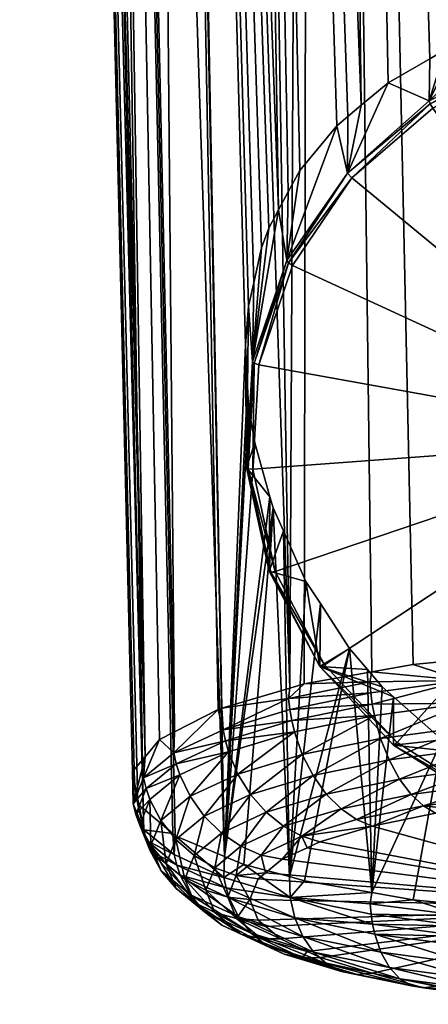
# Model space of a CAD drawing. Extents: x -0.028 to 0.077, y -0.163 to 0.028.
# Tile 1 of 256: x -0.017 to -0.007, y -0.163 to -0.139. Entities that reach past the tile are written whole.
import ezdxf

# ---------------------------------------------------------------- set-up
doc = ezdxf.new("R2010")
doc.units = 0
doc.layers.add('mesh', color=7, linetype='CONTINUOUS')

msp = doc.modelspace()

# ---------------------------------------------------------------- meshes
at = {"layer": 'mesh'}
mesh = msp.add_polyface(dxfattribs=at)
corners = [(-0.007311, -0.046702, 0.183974), (-0.006528, -0.139419, 0.209523), (-0.005267, -0.138924, 0.208915), (-0.004403, -0.040941, 0.212343), (-0.001394, -0.048054, 0.214319), (-0.001394, -0.15403, 0.239518), (-0.011439, -0.145168, 0.214749), (-0.014386, -0.045658, 0.189399), (-0.011567, -0.145733, 0.215063), (-0.012401, -0.046098, 0.187149), (-0.010324, -0.142449, 0.212799), (-0.009425, -0.141363, 0.211734), (-0.010603, -0.142969, 0.213226), (-0.010837, -0.143405, 0.213585), (-0.011072, -0.143843, 0.213946), (-0.010011, -0.046448, 0.185321), (-0.008175, -0.14032, 0.21059), (-0.007167, -0.139738, 0.209905), (-0.008832, -0.140868, 0.211191), (-0.009156, -0.141139, 0.211488), (-0.006799, -0.139525, 0.209654), (-0.004791, -0.138803, 0.208761), (-0.004406, -0.046852, 0.183151), (-0.002341, -0.138378, 0.20822), (-0.002179, -0.138371, 0.208212), (-0.001394, -0.11596, 0.201983), (-0.011641, -0.146681, 0.215431), (0.001612, -0.048033, 0.183478), (0.000309, -0.138453, 0.208317), (0.00049, -0.138485, 0.208358), (0.004512, -0.047894, 0.184303), (0.003031, -0.139123, 0.209161), (0.003192, -0.139172, 0.209223), (0.001559, -0.138676, 0.2086), (0.001226, -0.138616, 0.208525), (0.007201, -0.047661, 0.185651), (0.005258, -0.140265, 0.210522), (0.005616, -0.140483, 0.210776), (0.004164, -0.139599, 0.209744), (0.00374, -0.139413, 0.209517), (0.006051, -0.140845, 0.211174), (0.006418, -0.141149, 0.211509), (-0.003939, -0.15411, 0.239211), (-0.004015, -0.138605, 0.208511), (-0.004579, -0.15413, 0.239133), (-0.006341, -0.154302, 0.238472), (-0.010007, -0.041383, 0.210192), (-0.007571, -0.154421, 0.23801), (-0.008572, -0.154601, 0.237319), (-0.012145, -0.159073, 0.219945), (-0.013402, -0.158522, 0.222098), (-0.01334, -0.158574, 0.221897), (-0.015878, -0.045142, 0.191992), (-0.014332, -0.157286, 0.226917), (-0.014245, -0.157812, 0.224867), (-0.017114, -0.043963, 0.197784), (-0.013357, -0.156052, 0.231708), (-0.01372, -0.156238, 0.230986), (-0.015874, -0.042762, 0.203564), (0.004512, -0.042635, 0.211893), (0.002991, -0.154221, 0.23878), (0.001141, -0.154099, 0.239251), (0.003574, -0.154288, 0.238523), (0.000826, -0.154078, 0.239332), (0.001612, -0.042477, 0.212708)]
mesh.append_faces([[corners[k] for k in face] for face in [(0, 1, 2, 2), (3, 4, 5, 5), (6, 7, 8, 8), (9, 10, 11, 11), (9, 12, 10, 10), (9, 13, 12, 12), (7, 14, 13, 13), (15, 16, 17, 17), (15, 18, 16, 16), (9, 19, 18, 18), (15, 20, 1, 1), (21, 0, 2, 2), (22, 23, 24, 24), (25, 22, 24, 24), (7, 26, 8, 8), (27, 28, 29, 29), (30, 31, 32, 32), (30, 33, 31, 31), (27, 34, 33, 33), (35, 36, 37, 37), (35, 38, 36, 36), (30, 39, 38, 38), (35, 40, 41, 41), (3, 5, 42, 42), (43, 22, 21, 21), (22, 43, 23, 23), (3, 44, 45, 45), (46, 47, 48, 48), (7, 49, 26, 26), (50, 51, 52, 52), (53, 54, 55, 55), (56, 57, 58, 58), (59, 60, 61, 61), (59, 62, 60, 60), (63, 64, 61, 61)]])
mesh = msp.add_polyface(dxfattribs=at)
corners = [(-0.011439, -0.145168, 0.214749), (-0.011248, -0.144325, 0.214279), (-0.014386, -0.045658, 0.189399), (-0.010837, -0.143405, 0.213585), (-0.012401, -0.046098, 0.187149), (-0.011072, -0.143843, 0.213946), (-0.008832, -0.140868, 0.211191), (-0.010011, -0.046448, 0.185321), (-0.009425, -0.141363, 0.211734), (-0.009156, -0.141139, 0.211488), (-0.006528, -0.139419, 0.209523), (-0.007311, -0.046702, 0.183974), (-0.007167, -0.139738, 0.209905), (-0.006799, -0.139525, 0.209654), (-0.004791, -0.138803, 0.208761), (-0.004406, -0.046852, 0.183151), (-0.001394, -0.048079, 0.1832), (-0.001394, -0.11596, 0.201983), (-0.001394, -0.046903, 0.182875), (0.000826, -0.154078, 0.239332), (-0.001394, -0.048054, 0.214319), (0.001612, -0.042477, 0.212708), (0.001612, -0.048033, 0.183478), (0.000309, -0.138453, 0.208317), (0.001559, -0.138676, 0.2086), (0.004512, -0.047894, 0.184303), (0.00049, -0.138485, 0.208358), (0.001226, -0.138616, 0.208525), (0.004164, -0.139599, 0.209744), (0.007201, -0.047661, 0.185651), (0.003192, -0.139172, 0.209223), (0.00374, -0.139413, 0.209517), (0.005616, -0.140483, 0.210776), (0.006051, -0.140845, 0.211174), (-0.007307, -0.041107, 0.211528), (-0.006341, -0.154302, 0.238472), (-0.010007, -0.041383, 0.210192), (-0.004403, -0.040941, 0.212343), (-0.003939, -0.15411, 0.239211), (-0.004579, -0.15413, 0.239133), (-0.014386, -0.042224, 0.206144), (-0.013357, -0.156052, 0.231708), (-0.015874, -0.042762, 0.203564), (-0.007571, -0.154421, 0.23801), (-0.012397, -0.041758, 0.208379), (-0.010564, -0.154998, 0.235787), (-0.008572, -0.154601, 0.237319), (-0.010212, -0.154894, 0.236189), (-0.015878, -0.045142, 0.191992), (-0.012145, -0.159073, 0.219945), (-0.016801, -0.044569, 0.194826), (-0.014123, -0.157915, 0.224466), (-0.017114, -0.043963, 0.197784), (-0.016801, -0.04335, 0.200741), (-0.014075, -0.15666, 0.229347), (0.009588, -0.04325, 0.208744), (0.005814, -0.15459, 0.237358), (0.007203, -0.042895, 0.210559), (0.003574, -0.154288, 0.238523), (0.004512, -0.042635, 0.211893), (0.005044, -0.154457, 0.237872), (0.001141, -0.154099, 0.239251)]
mesh.append_faces([[corners[k] for k in face] for face in [(0, 1, 2, 2), (2, 3, 4, 4), (1, 5, 2, 2), (4, 6, 7, 7), (8, 9, 4, 4), (7, 10, 11, 11), (12, 13, 7, 7), (14, 15, 11, 11), (16, 15, 17, 17), (16, 18, 15, 15), (19, 20, 21, 21), (17, 22, 16, 16), (17, 23, 22, 22), (22, 24, 25, 25), (26, 27, 22, 22), (25, 28, 29, 29), (30, 31, 25, 25), (32, 33, 29, 29), (18, 16, 22, 22), (34, 35, 36, 36), (37, 35, 34, 34), (38, 39, 37, 37), (40, 41, 42, 42), (35, 43, 36, 36), (44, 45, 40, 40), (36, 45, 44, 44), (46, 47, 36, 36), (48, 49, 2, 2), (50, 51, 48, 48), (52, 51, 50, 50), (53, 54, 52, 52), (42, 54, 53, 53), (55, 56, 57, 57), (57, 58, 59, 59), (56, 60, 57, 57), (61, 21, 59, 59)]])
mesh = msp.add_polyface(dxfattribs=at)
corners = [(-0.001394, -0.11596, 0.201983), (-0.002179, -0.138371, 0.208212), (-0.001394, -0.138333, 0.208173), (0.000309, -0.138453, 0.208317), (-0.00218, -0.139066, 0.205771), (-0.002341, -0.138378, 0.20822), (-0.007184, -0.14076, 0.206256), (-0.006528, -0.139419, 0.209523), (-0.006799, -0.139525, 0.209654), (-0.005267, -0.138924, 0.208915), (-0.004798, -0.139597, 0.205923), (-0.004791, -0.138803, 0.208761), (-0.007167, -0.139738, 0.209905), (-0.008175, -0.14032, 0.21059), (-0.014386, -0.042224, 0.206144), (-0.012299, -0.155509, 0.233809), (-0.013357, -0.156052, 0.231708), (-0.01221, -0.155483, 0.23391), (-0.010564, -0.154998, 0.235787), (-0.010007, -0.041383, 0.210192), (-0.010212, -0.154894, 0.236189), (-0.015878, -0.045142, 0.191992), (-0.01334, -0.158574, 0.221897), (-0.012145, -0.159073, 0.219945), (-0.014123, -0.157915, 0.224466), (-0.013402, -0.158522, 0.222098), (-0.017114, -0.043963, 0.197784), (-0.014245, -0.157812, 0.224867), (-0.014375, -0.157019, 0.227954), (-0.014332, -0.157286, 0.226917), (-0.014075, -0.15666, 0.229347), (-0.015874, -0.042762, 0.203564), (-0.01372, -0.156238, 0.230986), (-0.007096, -0.140938, 0.206104), (-0.004783, -0.139671, 0.205814), (-0.00716, -0.140829, 0.206146), (-0.004746, -0.139792, 0.205776), (-0.002176, -0.139143, 0.205663), (-0.002168, -0.139269, 0.205626), (0.000484, -0.139281, 0.205703), (0.000492, -0.139206, 0.205811), (-0.004015, -0.138605, 0.208511), (-0.009161, -0.142514, 0.206669), (-0.008832, -0.140868, 0.211191), (-0.009156, -0.141139, 0.211488)]
mesh.append_faces([[corners[k] for k in face] for face in [(0, 1, 2, 2), (2, 3, 0, 0), (1, 4, 2, 2), (1, 5, 4, 4), (6, 7, 8, 8), (6, 9, 7, 7), (10, 9, 6, 6), (10, 11, 9, 9), (6, 12, 13, 13), (8, 12, 6, 6), (14, 15, 16, 16), (14, 17, 15, 15), (14, 18, 17, 17), (19, 20, 18, 18), (21, 22, 23, 23), (21, 24, 25, 25), (26, 27, 24, 24), (26, 28, 29, 29), (26, 30, 28, 28), (31, 32, 30, 30), (33, 34, 35, 35), (36, 34, 33, 33), (36, 37, 34, 34), (38, 37, 36, 36), (38, 39, 37, 37), (35, 10, 6, 6), (34, 10, 35, 35), (34, 4, 10, 10), (37, 4, 34, 34), (37, 40, 4, 4), (4, 41, 10, 10), (4, 5, 41, 41), (41, 11, 10, 10), (42, 43, 44, 44), (42, 13, 43, 43), (6, 13, 42, 42)]])
mesh = msp.add_polyface(dxfattribs=at)
corners = [(-0.011613, -0.149646, 0.208804), (-0.011588, -0.147679, 0.215659), (-0.011562, -0.148172, 0.215771), (-0.010324, -0.142449, 0.212799), (-0.010637, -0.144633, 0.207367), (-0.009425, -0.141363, 0.211734), (-0.011469, -0.147078, 0.208068), (-0.011072, -0.143843, 0.213946), (-0.011248, -0.144325, 0.214279), (-0.010837, -0.143405, 0.213585), (-0.010603, -0.142969, 0.213226), (-0.011641, -0.146681, 0.215431), (-0.011567, -0.145733, 0.215063), (-0.011439, -0.145168, 0.214749), (-0.011458, -0.149688, 0.208614), (-0.011426, -0.14712, 0.20795), (-0.01157, -0.149677, 0.208684), (-0.011316, -0.147159, 0.207888), (-0.010598, -0.144685, 0.207252), (-0.010497, -0.144751, 0.207198), (-0.009058, -0.142629, 0.206589), (-0.007096, -0.140938, 0.206104), (-0.00716, -0.140829, 0.206146), (-0.009161, -0.142514, 0.206669), (-0.007184, -0.14076, 0.206256), (-0.009156, -0.141139, 0.211488), (-0.001394, -0.148946, 0.208395), (-0.004746, -0.139792, 0.205776), (-0.002168, -0.139269, 0.205626), (0.000464, -0.139406, 0.205665)]
mesh.append_faces([[corners[k] for k in face] for face in [(0, 1, 2, 2), (3, 4, 5, 5), (6, 7, 8, 8), (6, 9, 7, 7), (4, 9, 6, 6), (4, 10, 9, 9), (3, 10, 4, 4), (0, 11, 1, 1), (0, 12, 11, 11), (6, 12, 0, 0), (6, 13, 12, 12), (8, 13, 6, 6), (14, 15, 16, 16), (17, 15, 14, 14), (17, 18, 15, 15), (19, 18, 17, 17), (19, 20, 18, 18), (21, 22, 20, 20), (20, 23, 18, 18), (20, 22, 23, 23), (16, 6, 0, 0), (15, 6, 16, 16), (15, 4, 6, 6), (18, 4, 15, 15), (18, 23, 4, 4), (22, 24, 23, 23), (5, 23, 25, 25), (5, 4, 23, 23), (26, 27, 21, 21), (26, 28, 27, 27), (29, 28, 26, 26), (26, 19, 17, 17), (26, 20, 19, 19), (21, 20, 26, 26), (17, 14, 26, 26)]])
mesh = msp.add_polyface(dxfattribs=at)
corners = [(-0.010595, -0.155245, 0.235875), (-0.010212, -0.154894, 0.236189), (-0.008623, -0.15484, 0.237438), (-0.008563, -0.15538, 0.237484), (-0.010566, -0.15551, 0.235913), (-0.0086, -0.155107, 0.237471), (-0.010518, -0.155781, 0.235934), (-0.01218, -0.156002, 0.234008), (-0.010171, -0.15241, 0.215519), (-0.011062, -0.152163, 0.209526), (-0.010719, -0.151184, 0.215714), (-0.01097, -0.150622, 0.215803), (-0.011046, -0.150356, 0.215811), (-0.011613, -0.149646, 0.208804), (-0.011414, -0.149051, 0.21585), (-0.011562, -0.148172, 0.215771), (-0.01221, -0.155483, 0.23391), (-0.012299, -0.155509, 0.233809), (-0.010564, -0.154998, 0.235787), (-0.008572, -0.154601, 0.237319), (-0.010575, -0.159564, 0.218025), (-0.009823, -0.152945, 0.215382), (-0.009117, -0.154033, 0.215103), (-0.012145, -0.159073, 0.219945), (-0.011588, -0.147679, 0.215659), (-0.011641, -0.146681, 0.215431), (-0.01168, -0.159268, 0.219186), (-0.010915, -0.152167, 0.209324), (-0.011021, -0.152183, 0.209402), (-0.009723, -0.154426, 0.209972), (-0.01157, -0.149677, 0.208684), (-0.011458, -0.149688, 0.208614), (-0.009835, -0.15447, 0.210097), (-0.008683, -0.154541, 0.214945)]
mesh.append_faces([[corners[k] for k in face] for face in [(0, 1, 2, 2), (3, 4, 5, 5), (6, 4, 3, 3), (5, 0, 2, 2), (4, 0, 5, 5), (4, 7, 0, 0), (8, 9, 10, 10), (9, 11, 10, 10), (9, 12, 11, 11), (13, 12, 9, 9), (13, 14, 12, 12), (15, 14, 13, 13), (16, 7, 17, 17), (18, 0, 16, 16), (2, 1, 19, 19), (0, 18, 1, 1), (20, 21, 8, 8), (20, 22, 21, 21), (23, 24, 25, 25), (23, 15, 24, 24), (14, 15, 23, 23), (20, 10, 11, 11), (23, 12, 14, 14), (23, 11, 12, 12), (23, 26, 11, 11), (27, 28, 29, 29), (27, 30, 28, 28), (31, 30, 27, 27), (29, 28, 32, 32), (28, 9, 32, 32), (28, 13, 9, 9), (30, 13, 28, 28), (8, 32, 9, 9), (21, 32, 8, 8), (32, 22, 33, 33), (21, 22, 32, 32)]])
mesh = msp.add_polyface(dxfattribs=at)
corners = [(-0.008155, -0.156736, 0.237205), (-0.0062, -0.155923, 0.238507), (-0.006058, -0.156456, 0.238291), (-0.008362, -0.156213, 0.237388), (-0.01, -0.157114, 0.235742), (-0.008563, -0.15538, 0.237484), (-0.0086, -0.155107, 0.237471), (-0.006364, -0.154807, 0.238627), (-0.008623, -0.15484, 0.237438), (-0.006302, -0.155363, 0.238618), (-0.008511, -0.155659, 0.237476), (-0.007619, -0.157573, 0.236596), (-0.005883, -0.156928, 0.23798), (-0.005688, -0.157316, 0.237595), (-0.007903, -0.157198, 0.236935), (-0.00968, -0.157561, 0.235525), (-0.007571, -0.154421, 0.23801), (-0.006341, -0.154302, 0.238472), (-0.008572, -0.154601, 0.237319), (-0.004579, -0.15413, 0.239133), (-0.006341, -0.160245, 0.215358), (-0.006399, -0.156554, 0.214253), (-0.006866, -0.156249, 0.214367), (-0.008571, -0.159951, 0.216509), (-0.008049, -0.155204, 0.21473), (-0.008325, -0.15496, 0.214815), (-0.008683, -0.154541, 0.214945), (-0.007963, -0.156312, 0.210513), (-0.008051, -0.156381, 0.210645), (-0.005756, -0.157695, 0.210909), (-0.009835, -0.15447, 0.210097), (-0.009723, -0.154426, 0.209972), (-0.005814, -0.157783, 0.211047), (-0.005928, -0.156861, 0.214139), (-0.005819, -0.156911, 0.214119), (-0.001394, -0.148946, 0.208395), (-0.010915, -0.152167, 0.209324), (-0.011458, -0.149688, 0.208614)]
mesh.append_faces([[corners[k] for k in face] for face in [(0, 1, 2, 2), (0, 3, 1, 1), (4, 3, 0, 0), (5, 6, 7, 7), (6, 8, 7, 7), (5, 9, 10, 10), (7, 9, 5, 5), (3, 9, 1, 1), (3, 10, 9, 9), (11, 12, 13, 13), (11, 14, 12, 12), (14, 2, 12, 12), (14, 0, 2, 2), (15, 0, 14, 14), (7, 16, 17, 17), (7, 18, 16, 16), (7, 8, 18, 18), (19, 7, 17, 17), (20, 21, 22, 22), (23, 24, 25, 25), (23, 22, 24, 24), (25, 26, 23, 23), (27, 28, 29, 29), (27, 30, 28, 28), (31, 30, 27, 27), (30, 24, 28, 28), (30, 25, 24, 24), (30, 26, 25, 25), (32, 33, 34, 34), (32, 21, 33, 33), (28, 21, 32, 32), (28, 22, 21, 21), (24, 22, 28, 28), (35, 36, 31, 31), (35, 37, 36, 36)]])
mesh = msp.add_polyface(dxfattribs=at)
corners = [(-0.003691, -0.156761, 0.23863), (-0.001393, -0.156693, 0.238841), (-0.001393, -0.156822, 0.238743), (-0.003779, -0.156281, 0.238966), (-0.001393, -0.155675, 0.239428), (-0.001393, -0.156221, 0.239199), (-0.003852, -0.155743, 0.239203), (-0.006058, -0.156456, 0.238291), (-0.0062, -0.155923, 0.238507), (-0.003922, -0.154896, 0.239351), (-0.001394, -0.15478, 0.239599), (-0.001393, -0.155111, 0.23955), (-0.003904, -0.155178, 0.239329), (-0.001393, -0.155526, 0.23949), (-0.006302, -0.155363, 0.238618), (-0.004579, -0.15413, 0.239133), (-0.003935, -0.15462, 0.239347), (-0.006364, -0.154807, 0.238627), (-0.003943, -0.154352, 0.239319), (-0.001394, -0.154557, 0.239575), (-0.001394, -0.154289, 0.239546), (-0.003591, -0.157156, 0.238216), (-0.005688, -0.157316, 0.237595), (-0.005883, -0.156928, 0.23798), (-0.003487, -0.157452, 0.237753), (-0.001393, -0.157291, 0.238152), (-0.005484, -0.157604, 0.237162), (-0.003939, -0.15411, 0.239211), (-0.001394, -0.15403, 0.239518), (-0.001394, -0.148946, 0.208395), (-0.005756, -0.157695, 0.210909), (-0.003251, -0.158482, 0.211135), (-0.007963, -0.156312, 0.210513), (-0.009723, -0.154426, 0.209972)]
mesh.append_faces([[corners[k] for k in face] for face in [(0, 1, 2, 2), (3, 4, 5, 5), (3, 6, 4, 4), (7, 6, 3, 3), (7, 8, 6, 6), (9, 10, 11, 11), (12, 11, 13, 13), (12, 9, 11, 11), (14, 9, 12, 12), (15, 16, 17, 17), (18, 16, 15, 15), (18, 19, 16, 16), (20, 19, 18, 18), (17, 9, 14, 14), (16, 9, 17, 17), (16, 10, 9, 9), (19, 10, 16, 16), (6, 13, 4, 4), (6, 12, 13, 13), (8, 12, 6, 6), (8, 14, 12, 12), (21, 0, 2, 2), (22, 0, 21, 21), (22, 23, 0, 0), (24, 21, 25, 25), (26, 22, 21, 21), (0, 5, 1, 1), (0, 3, 5, 5), (23, 3, 0, 0), (23, 7, 3, 3), (15, 27, 18, 18), (27, 20, 18, 18), (28, 20, 27, 27), (29, 30, 31, 31), (29, 32, 30, 30), (33, 32, 29, 29)]])
mesh = msp.add_polyface(dxfattribs=at)
corners = [(-0.014113, -0.157167, 0.229485), (-0.01372, -0.156238, 0.230986), (-0.013378, -0.156561, 0.231837), (-0.01221, -0.155483, 0.23391), (-0.010595, -0.155245, 0.235875), (-0.01218, -0.156002, 0.234008), (-0.01, -0.157114, 0.235742), (-0.010262, -0.156602, 0.235881), (-0.008362, -0.156213, 0.237388), (-0.011515, -0.157574, 0.233954), (-0.011823, -0.157077, 0.234038), (-0.013316, -0.156827, 0.231879), (-0.014047, -0.15743, 0.229539), (-0.012125, -0.156271, 0.234039), (-0.010518, -0.155781, 0.235934), (-0.010566, -0.15551, 0.235913), (-0.013229, -0.157094, 0.231911), (-0.012047, -0.156542, 0.234055), (-0.010452, -0.156057, 0.235937), (-0.008511, -0.155659, 0.237476), (-0.008563, -0.15538, 0.237484), (-0.012981, -0.157617, 0.231939), (-0.00968, -0.157561, 0.235525), (-0.008155, -0.156736, 0.237205), (-0.014362, -0.157797, 0.227035), (-0.014075, -0.15666, 0.229347), (-0.014375, -0.157019, 0.227954), (-0.013357, -0.156052, 0.231708), (-0.012299, -0.155509, 0.233809), (-0.008571, -0.159951, 0.216509), (-0.008683, -0.154541, 0.214945), (-0.009117, -0.154033, 0.215103), (-0.010575, -0.159564, 0.218025), (-0.010207, -0.159663, 0.217639), (-0.01097, -0.150622, 0.215803), (-0.01168, -0.159268, 0.219186), (-0.010171, -0.15241, 0.215519), (-0.010719, -0.151184, 0.215714)]
mesh.append_faces([[corners[k] for k in face] for face in [(0, 1, 2, 2), (3, 4, 5, 5), (6, 7, 8, 8), (9, 7, 6, 6), (9, 10, 7, 7), (0, 11, 12, 12), (2, 11, 0, 0), (2, 13, 11, 11), (5, 13, 2, 2), (14, 5, 15, 15), (14, 13, 5, 5), (11, 16, 12, 12), (11, 17, 16, 16), (13, 17, 11, 11), (13, 18, 17, 17), (14, 18, 13, 13), (14, 19, 18, 18), (20, 19, 14, 14), (7, 19, 8, 8), (7, 18, 19, 19), (10, 18, 7, 7), (10, 17, 18, 18), (21, 17, 10, 10), (21, 16, 17, 17), (22, 6, 23, 23), (24, 25, 0, 0), (24, 26, 25, 25), (2, 1, 27, 27), (0, 25, 1, 1), (28, 2, 27, 27), (28, 5, 2, 2), (29, 30, 31, 31), (32, 33, 31, 31), (32, 34, 35, 35), (36, 37, 32, 32)]])
mesh = msp.add_polyface(dxfattribs=at)
corners = [(-0.01168, -0.159268, 0.219186), (-0.012165, -0.159586, 0.220069), (-0.010554, -0.160072, 0.21817), (-0.008615, -0.16022, 0.216514), (-0.008592, -0.16047, 0.216613), (-0.012638, -0.158098, 0.231917), (-0.011823, -0.157077, 0.234038), (-0.011515, -0.157574, 0.233954), (-0.012109, -0.159836, 0.220172), (-0.01044, -0.160562, 0.218413), (-0.012031, -0.160081, 0.220289), (-0.011257, -0.159041, 0.231572), (-0.011152, -0.15947, 0.230176), (-0.011863, -0.15954, 0.229632), (-0.010748, -0.159144, 0.231444), (-0.010273, -0.158582, 0.233356), (-0.01014, -0.158864, 0.232535), (-0.010715, -0.158344, 0.2336), (-0.00968, -0.157561, 0.235525), (-0.00932, -0.15792, 0.235246), (-0.011138, -0.158004, 0.233804), (-0.011749, -0.158826, 0.231726), (-0.012219, -0.158508, 0.231844), (-0.008944, -0.158179, 0.234924), (-0.012384, -0.159349, 0.22969), (-0.01, -0.157114, 0.235742), (-0.010207, -0.159663, 0.217639), (-0.010575, -0.159564, 0.218025), (-0.008571, -0.159951, 0.216509), (-0.012145, -0.159073, 0.219945), (-0.011333, -0.159616, 0.229611), (-0.009832, -0.158722, 0.233088), (-0.008566, -0.158337, 0.234586), (-0.011532, -0.160121, 0.227647), (-0.012068, -0.160058, 0.227618), (-0.001401, -0.16032, 0.227698), (-0.011334, -0.160615, 0.225724), (-0.009117, -0.154033, 0.215103)]
mesh.append_faces([[corners[k] for k in face] for face in [(0, 1, 2, 2), (3, 2, 4, 4), (5, 6, 7, 7), (2, 8, 9, 9), (1, 8, 2, 2), (8, 10, 9, 9), (11, 12, 13, 13), (11, 14, 12, 12), (15, 14, 11, 11), (15, 16, 14, 14), (17, 18, 19, 19), (17, 20, 18, 18), (21, 20, 17, 17), (21, 22, 20, 20), (15, 19, 23, 23), (15, 17, 19, 19), (11, 17, 15, 15), (11, 21, 17, 17), (13, 21, 11, 11), (13, 24, 21, 21), (20, 25, 18, 18), (20, 7, 25, 25), (22, 7, 20, 20), (2, 26, 27, 27), (28, 26, 2, 2), (0, 2, 27, 27), (29, 1, 0, 0), (3, 28, 2, 2), (12, 30, 13, 13), (31, 16, 15, 15), (15, 32, 31, 31), (23, 32, 15, 15), (13, 33, 34, 34), (13, 30, 33, 33), (35, 36, 33, 33), (28, 37, 26, 26)]])
mesh = msp.add_polyface(dxfattribs=at)
corners = [(-0.003924, -0.160947, 0.214739), (-0.00456, -0.160415, 0.214691), (-0.006364, -0.160517, 0.215349), (-0.008592, -0.16047, 0.216613), (-0.006349, -0.160766, 0.215451), (-0.008615, -0.16022, 0.216514), (-0.00757, -0.160128, 0.215818), (-0.008555, -0.160716, 0.216734), (-0.005484, -0.157604, 0.237162), (-0.00645, -0.157944, 0.236112), (-0.007323, -0.157849, 0.23621), (-0.00526, -0.157787, 0.236724), (-0.00932, -0.15792, 0.235246), (-0.007903, -0.157198, 0.236935), (-0.007619, -0.157573, 0.236596), (-0.00968, -0.157561, 0.235525), (-0.005688, -0.157316, 0.237595), (-0.008944, -0.158179, 0.234924), (-0.001401, -0.16032, 0.227698), (-0.010792, -0.161071, 0.223952), (-0.011149, -0.160771, 0.225118), (-0.011152, -0.15947, 0.230176), (-0.010748, -0.159144, 0.231444), (-0.01014, -0.158864, 0.232535), (-0.004304, -0.157607, 0.213847), (-0.005819, -0.156911, 0.214119), (-0.006341, -0.160245, 0.215358), (-0.008571, -0.159951, 0.216509), (-0.008566, -0.158337, 0.234586), (-0.007032, -0.158023, 0.235806), (-0.009832, -0.158722, 0.233088), (-0.011334, -0.160615, 0.225724), (-0.011333, -0.159616, 0.229611), (-0.011532, -0.160121, 0.227647), (-0.005928, -0.156861, 0.214139), (-0.006866, -0.156249, 0.214367), (-0.006399, -0.156554, 0.214253), (-0.005756, -0.157695, 0.210909), (-0.008051, -0.156381, 0.210645), (-0.005814, -0.157783, 0.211047)]
mesh.append_faces([[corners[k] for k in face] for face in [(0, 1, 2, 2), (2, 3, 4, 4), (2, 5, 3, 3), (6, 5, 2, 2), (3, 7, 4, 4), (8, 9, 10, 10), (8, 11, 9, 9), (12, 13, 14, 14), (12, 15, 13, 13), (10, 16, 8, 8), (10, 14, 16, 16), (17, 14, 10, 10), (17, 12, 14, 14), (18, 19, 20, 20), (18, 21, 22, 22), (18, 22, 23, 23), (1, 24, 25, 25), (2, 26, 6, 6), (1, 26, 2, 2), (6, 27, 5, 5), (10, 28, 17, 17), (10, 29, 28, 28), (10, 9, 29, 29), (18, 23, 30, 30), (18, 20, 31, 31), (32, 21, 18, 18), (18, 33, 32, 32), (18, 30, 28, 28), (18, 28, 29, 29), (26, 25, 34, 34), (1, 25, 26, 26), (26, 35, 6, 6), (34, 36, 26, 26), (27, 6, 35, 35), (37, 38, 39, 39), (25, 24, 39, 39)]])
mesh = msp.add_polyface(dxfattribs=at)
corners = [(-0.012638, -0.158098, 0.231917), (-0.012981, -0.157617, 0.231939), (-0.011823, -0.157077, 0.234038), (-0.013328, -0.158666, 0.229709), (-0.013691, -0.158203, 0.229665), (-0.013561, -0.159257, 0.227411), (-0.013932, -0.158812, 0.227296), (-0.014107, -0.158428, 0.224581), (-0.014041, -0.158684, 0.224661), (-0.013368, -0.15903, 0.222235), (-0.014295, -0.158057, 0.227101), (-0.014362, -0.157797, 0.227035), (-0.014047, -0.15743, 0.229539), (-0.014113, -0.157167, 0.229485), (-0.013949, -0.158937, 0.224745), (-0.013306, -0.159283, 0.222327), (-0.014201, -0.158315, 0.227168), (-0.013955, -0.157692, 0.229588), (-0.013229, -0.157094, 0.231911), (-0.013685, -0.159421, 0.224925), (-0.012384, -0.159349, 0.22969), (-0.012219, -0.158508, 0.231844), (-0.011749, -0.158826, 0.231726), (-0.012883, -0.159055, 0.229717), (-0.011515, -0.157574, 0.233954), (-0.013108, -0.159624, 0.227506), (-0.012165, -0.159586, 0.220069), (-0.012145, -0.159073, 0.219945), (-0.01334, -0.158574, 0.221897), (-0.013402, -0.158522, 0.222098), (-0.014123, -0.157915, 0.224466), (-0.014332, -0.157286, 0.226917), (-0.014245, -0.157812, 0.224867), (-0.014375, -0.157019, 0.227954)]
mesh.append_faces([[corners[k] for k in face] for face in [(0, 1, 2, 2), (3, 1, 0, 0), (3, 4, 1, 1), (5, 4, 3, 3), (5, 6, 4, 4), (7, 8, 9, 9), (7, 10, 8, 8), (11, 10, 7, 7), (11, 12, 10, 10), (13, 12, 11, 11), (8, 14, 15, 15), (8, 16, 14, 14), (10, 16, 8, 8), (10, 17, 16, 16), (12, 17, 10, 10), (12, 18, 17, 17), (4, 18, 1, 1), (4, 17, 18, 18), (6, 17, 4, 4), (6, 16, 17, 17), (19, 16, 6, 6), (19, 14, 16, 16), (20, 21, 22, 22), (20, 23, 21, 21), (21, 0, 24, 24), (23, 0, 21, 21), (23, 3, 0, 0), (25, 5, 3, 3), (26, 27, 28, 28), (7, 29, 30, 30), (9, 29, 7, 7), (28, 29, 9, 9), (7, 31, 11, 11), (7, 32, 31, 31), (30, 32, 7, 7), (31, 33, 11, 11)]])
mesh = msp.add_polyface(dxfattribs=at)
corners = [(-0.012165, -0.159586, 0.220069), (-0.01334, -0.158574, 0.221897), (-0.013368, -0.15903, 0.222235), (-0.013322, -0.159848, 0.225111), (-0.013932, -0.158812, 0.227296), (-0.013561, -0.159257, 0.227411), (-0.013685, -0.159421, 0.224925), (-0.012629, -0.160414, 0.222909), (-0.012971, -0.160004, 0.222656), (-0.011501, -0.160936, 0.220876), (-0.011808, -0.160542, 0.220562), (-0.013306, -0.159283, 0.222327), (-0.012109, -0.159836, 0.220172), (-0.014041, -0.158684, 0.224661), (-0.013219, -0.159532, 0.222428), (-0.012031, -0.160081, 0.220289), (-0.013949, -0.158937, 0.224745), (-0.012599, -0.159893, 0.227575), (-0.012883, -0.159055, 0.229717), (-0.012384, -0.159349, 0.22969), (-0.013108, -0.159624, 0.227506), (-0.012379, -0.160437, 0.225459), (-0.012877, -0.160193, 0.225292), (-0.01174, -0.160959, 0.22343), (-0.01221, -0.160738, 0.223171), (-0.012068, -0.160058, 0.227618), (-0.011863, -0.15954, 0.229632), (-0.011858, -0.160576, 0.225604), (-0.011249, -0.161073, 0.22367), (-0.013328, -0.158666, 0.229709), (-0.011124, -0.161241, 0.221215)]
mesh.append_faces([[corners[k] for k in face] for face in [(0, 1, 2, 2), (3, 4, 5, 5), (3, 6, 4, 4), (7, 6, 3, 3), (7, 8, 6, 6), (9, 8, 7, 7), (9, 10, 8, 8), (0, 11, 12, 12), (2, 11, 0, 0), (2, 13, 11, 11), (12, 14, 15, 15), (11, 14, 12, 12), (11, 16, 14, 14), (8, 16, 6, 6), (8, 14, 16, 16), (10, 14, 8, 8), (10, 15, 14, 14), (17, 18, 19, 19), (17, 20, 18, 18), (21, 20, 17, 17), (21, 22, 20, 20), (23, 22, 21, 21), (23, 24, 22, 22), (25, 19, 26, 26), (25, 17, 19, 19), (27, 17, 25, 25), (27, 21, 17, 17), (28, 23, 21, 21), (20, 29, 18, 18), (22, 5, 20, 20), (22, 3, 5, 5), (24, 3, 22, 22), (24, 7, 3, 3), (30, 7, 24, 24), (30, 9, 7, 7)]])
mesh = msp.add_polyface(dxfattribs=at)
corners = [(-0.008592, -0.16047, 0.216613), (-0.010554, -0.160072, 0.21817), (-0.008555, -0.160716, 0.216734), (-0.009989, -0.161394, 0.219094), (-0.011808, -0.160542, 0.220562), (-0.011501, -0.160936, 0.220876), (-0.010251, -0.161013, 0.218725), (-0.008149, -0.161768, 0.217634), (-0.008354, -0.161398, 0.21722), (-0.01044, -0.160562, 0.218413), (-0.008503, -0.160955, 0.216876), (-0.012031, -0.160081, 0.220289), (-0.011249, -0.161073, 0.22367), (-0.010144, -0.161378, 0.222757), (-0.010261, -0.161531, 0.221889), (-0.010792, -0.161071, 0.223952), (-0.011858, -0.160576, 0.225604), (-0.011149, -0.160771, 0.225118), (-0.010702, -0.161439, 0.221559), (-0.01221, -0.160738, 0.223171), (-0.01174, -0.160959, 0.22343), (-0.011124, -0.161241, 0.221215), (-0.009309, -0.161861, 0.219918), (-0.009669, -0.161681, 0.2195), (-0.007615, -0.162207, 0.218573), (-0.012379, -0.160437, 0.225459), (-0.008933, -0.161933, 0.220326), (-0.007897, -0.162042, 0.218094), (-0.008564, -0.161904, 0.220711), (-0.00982, -0.161523, 0.222193), (-0.011334, -0.160615, 0.225724), (-0.011532, -0.160121, 0.227647), (-0.012068, -0.160058, 0.227618)]
mesh.append_faces([[corners[k] for k in face] for face in [(0, 1, 2, 2), (3, 4, 5, 5), (3, 6, 4, 4), (7, 6, 3, 3), (7, 8, 6, 6), (2, 9, 10, 10), (1, 9, 2, 2), (6, 11, 4, 4), (6, 9, 11, 11), (8, 9, 6, 6), (8, 10, 9, 9), (12, 13, 14, 14), (12, 15, 13, 13), (16, 15, 12, 12), (16, 17, 15, 15), (18, 19, 20, 20), (18, 21, 19, 19), (22, 21, 18, 18), (22, 23, 21, 21), (24, 23, 22, 22), (12, 25, 16, 16), (14, 20, 12, 12), (14, 18, 20, 20), (26, 18, 14, 14), (26, 22, 18, 18), (23, 5, 21, 21), (23, 3, 5, 5), (27, 3, 23, 23), (27, 7, 3, 3), (14, 28, 26, 26), (14, 29, 28, 28), (14, 13, 29, 29), (30, 17, 16, 16), (16, 31, 30, 30), (32, 31, 16, 16)]])
mesh = msp.add_polyface(dxfattribs=at)
corners = [(-0.006364, -0.160517, 0.215349), (-0.006349, -0.160766, 0.215451), (-0.003924, -0.160947, 0.214739), (-0.006323, -0.161011, 0.215578), (-0.008555, -0.160716, 0.216734), (-0.006045, -0.162048, 0.216544), (-0.008354, -0.161398, 0.21722), (-0.008149, -0.161768, 0.217634), (-0.006186, -0.161686, 0.216097), (-0.003767, -0.162219, 0.215875), (-0.006288, -0.161248, 0.215728), (-0.003911, -0.161191, 0.214869), (-0.008503, -0.160955, 0.216876), (-0.00384, -0.161861, 0.215408), (-0.003893, -0.161427, 0.215024), (-0.007319, -0.162262, 0.219045), (-0.005365, -0.162444, 0.218612), (-0.005475, -0.162507, 0.21809), (-0.006448, -0.162297, 0.219184), (-0.007615, -0.162207, 0.218573), (-0.007897, -0.162042, 0.218094), (-0.009669, -0.161681, 0.2195), (-0.005678, -0.162464, 0.217571), (-0.005872, -0.162311, 0.217045), (-0.003579, -0.162623, 0.216955), (-0.009309, -0.161861, 0.219918), (-0.008933, -0.161933, 0.220326), (-0.003474, -0.162658, 0.217504), (-0.003678, -0.162476, 0.216401), (-0.001401, -0.16032, 0.227698), (-0.010144, -0.161378, 0.222757), (-0.010792, -0.161071, 0.223952), (-0.007025, -0.162218, 0.219489), (-0.008564, -0.161904, 0.220711), (-0.00982, -0.161523, 0.222193)]
mesh.append_faces([[corners[k] for k in face] for face in [(0, 1, 2, 2), (1, 3, 2, 2), (1, 4, 3, 3), (5, 6, 7, 7), (5, 8, 6, 6), (9, 8, 5, 5), (3, 10, 11, 11), (3, 12, 10, 10), (4, 12, 3, 3), (8, 12, 6, 6), (8, 10, 12, 12), (13, 10, 8, 8), (13, 14, 10, 10), (15, 16, 17, 17), (15, 18, 16, 16), (19, 20, 21, 21), (22, 20, 19, 19), (22, 23, 20, 20), (24, 23, 22, 22), (15, 25, 26, 26), (15, 19, 25, 25), (17, 19, 15, 15), (17, 22, 19, 19), (27, 22, 17, 17), (23, 7, 20, 20), (23, 5, 7, 7), (28, 5, 23, 23), (29, 30, 31, 31), (32, 18, 15, 15), (15, 33, 32, 32), (26, 33, 15, 15), (29, 18, 32, 32), (29, 32, 33, 33), (34, 30, 29, 29), (29, 33, 34, 34)]])

doc.saveas('drawing.dxf')
